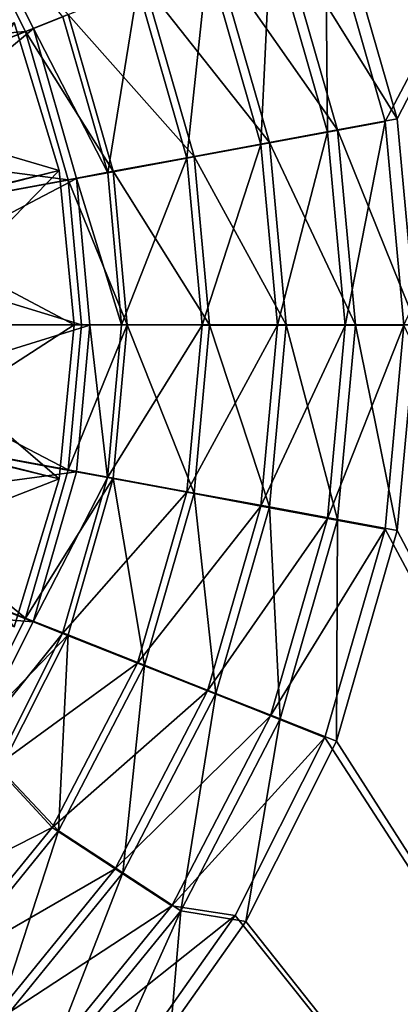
# Model space of a CAD drawing. Header units: metres. Extents: x -904 to 0, y -908 to 0.
# Tile 26 of 160: x -359 to -311, y -580 to -455. Entities that reach past the tile are written whole.
import ezdxf

# ---------------------------------------------------------------- set-up
doc = ezdxf.new("R2010")
doc.units = ezdxf.units.M

msp = doc.modelspace()

# ---------------------------------------------------------------- linework, layer by layer
at = {"layer": 'top0123416'}
for points in [[(-359.61438, -455.735596, 2134.872803), (-353.923798, -474.494904, 2134.872803), (-381.905975, -466.253448, 2129.237793)], [(-353.923798, -474.494904, 2136.720459), (-359.61438, -455.735596, 2136.720459), (-374.243591, -479.614502, 2147.430908)], [(-359.61438, -455.735596, 2136.720459), (-353.923798, -474.494904, 2136.720459), (-359.61438, -455.735596, 2134.872803)], [(-353.923798, -474.494904, 2136.720459), (-353.923798, -474.494904, 2134.872803), (-359.61438, -455.735596, 2134.872803)], [(-381.905975, -466.253448, 2129.237793), (-353.923798, -474.494904, 2134.872803), (-377.871368, -480.285828, 2129.237793)], [(-353.923798, -474.494904, 2134.872803), (-352.00235, -494.003937, 2134.872803), (-377.871368, -480.285828, 2129.237793)], [(-353.923798, -474.494904, 2136.720459), (-374.243591, -479.614502, 2147.430908), (-372.923401, -494.003937, 2147.430908)], [(-352.00235, -494.003937, 2136.720459), (-353.923798, -474.494904, 2136.720459), (-372.923401, -494.003937, 2147.430908)], [(-353.923798, -474.494904, 2136.720459), (-352.00235, -494.003937, 2136.720459), (-353.923798, -474.494904, 2134.872803)], [(-352.00235, -494.003937, 2136.720459), (-352.00235, -494.003937, 2134.872803), (-353.923798, -474.494904, 2134.872803)], [(-377.871368, -480.285828, 2129.237793), (-352.00235, -494.003937, 2134.872803), (-376.612762, -494.003937, 2129.237793)], [(-376.612762, -494.003937, 2129.237793), (-353.923798, -513.513, 2134.872803), (-377.871368, -507.722046, 2129.237793)], [(-352.00235, -494.003937, 2134.872803), (-353.923798, -513.513, 2134.872803), (-376.612762, -494.003937, 2129.237793)], [(-372.923401, -494.003937, 2147.430908), (-374.243591, -508.393402, 2147.430908), (-352.00235, -494.003937, 2136.720459)], [(-374.243591, -508.393402, 2147.430908), (-353.923798, -513.513, 2136.720459), (-352.00235, -494.003937, 2136.720459)], [(-352.00235, -494.003937, 2136.720459), (-353.923798, -513.513, 2136.720459), (-352.00235, -494.003937, 2134.872803)], [(-353.923798, -513.513, 2136.720459), (-353.923798, -513.513, 2134.872803), (-352.00235, -494.003937, 2134.872803)], [(-374.243591, -508.393402, 2147.430908), (-378.475647, -523.112488, 2147.430908), (-353.923798, -513.513, 2136.720459)], [(-353.923798, -513.513, 2134.872803), (-359.61438, -532.272278, 2134.872803), (-377.871368, -507.722046, 2129.237793)], [(-378.475647, -523.112488, 2147.430908), (-359.61438, -532.272278, 2136.720459), (-353.923798, -513.513, 2136.720459)], [(-353.923798, -513.513, 2136.720459), (-359.61438, -532.272278, 2136.720459), (-353.923798, -513.513, 2134.872803)], [(-359.61438, -532.272278, 2136.720459), (-359.61438, -532.272278, 2134.872803), (-353.923798, -513.513, 2134.872803)]]:
    msp.add_3dface(points, dxfattribs=at)
at = {"layer": 'top0123458'}
for points in [[(-452.00235, -701.143799, 107.12117), (-465.701691, -69.252586, 123.667824), (-71.672775, -399.771973, 115.012871)], [(-73.597755, -399.508667, 118.02079), (-466.087311, -71.13604, 126.61953), (-452.00235, -703.006531, 110.073418)], [(-75.417778, -432.574921, 117.154922), (-73.597755, -399.508667, 118.02079), (-452.00235, -703.006531, 110.073418)], [(-71.672775, -399.771973, 115.012871), (-73.531425, -432.316986, 114.160645), (-452.00235, -701.143799, 107.12117)], [(-73.531425, -432.316986, 114.160645), (-74.874588, -464.850952, 113.308716), (-452.00235, -701.143799, 107.12117)], [(-75.417778, -432.574921, 117.154922), (-452.00235, -703.006531, 110.073418), (-76.747665, -466.011627, 116.27935)], [(-452.00235, -701.143799, 107.12117), (-74.874588, -464.850952, 113.308716), (-439.541016, -702.286743, 107.09124)], [(-74.874588, -464.850952, 113.308716), (-426.795593, -705.950073, 106.995316), (-439.541016, -702.286743, 107.09124)], [(-74.874588, -464.850952, 113.308716), (-76.020103, -529.826416, 111.607269), (-426.795593, -705.950073, 106.995316)], [(-452.00235, -703.006531, 110.073418), (-439.865814, -704.11969, 110.044273), (-76.747665, -466.011627, 116.27935)], [(-76.747665, -466.011627, 116.27935), (-439.865814, -704.11969, 110.044273), (-77.853539, -530.841553, 114.581718)], [(-76.020103, -529.826416, 111.607269), (-415.876404, -711.444336, 106.85144), (-426.795593, -705.950073, 106.995316)], [(-76.020103, -529.826416, 111.607269), (-75.124039, -594.647217, 109.909882), (-415.876404, -711.444336, 106.85144)], [(-439.865814, -704.11969, 110.044273), (-427.452545, -707.6875, 109.950844), (-77.853539, -530.841553, 114.581718)], [(-77.853539, -530.841553, 114.581718), (-427.452545, -707.6875, 109.950844), (-416.817261, -713.039001, 109.810707)], [(-416.817261, -713.039001, 109.810707), (-77.0112, -595.675476, 112.88398), (-77.853539, -530.841553, 114.581718)]]:
    msp.add_3dface(points, dxfattribs=at)
at = {"layer": 'top0123459'}
for points in [[(-320.211243, -441.901245, 2170), (-312.638031, -468.290619, 2170), (-194.320099, -244.003937, 2170)], [(-195.265991, -244.003937, 2167.144043), (-311.142212, -467.936584, 2167.144043), (-318.808014, -441.274872, 2167.144043)], [(-312.638031, -468.290619, 2170), (-310.285797, -494.047516, 2170), (-194.320099, -244.003937, 2170)], [(-308.750519, -494.003937, 2167.144043), (-311.142212, -467.936584, 2167.144043), (-195.265991, -244.003937, 2167.144043)], [(-366.270477, -440.78418, 2137.627441), (-358.179535, -456.861298, 2137.627441), (-397.669525, -460.26236, 2167.144043)], [(-391.505676, -470.096466, 2170), (-357.141754, -456.516327, 2140.483643), (-365.324829, -440.237183, 2140.483643)], [(-366.270477, -440.78418, 2137.627441), (-352.773499, -454.721161, 2137.627441), (-358.179535, -456.861298, 2137.627441)], [(-353.426971, -455.032837, 2140.483643), (-365.324829, -440.237183, 2140.483643), (-357.141754, -456.516327, 2140.483643)], [(-318.808014, -441.274872, 2167.144043), (-311.142212, -467.936584, 2167.144043), (-325.941315, -444.097534, 2158.309082)], [(-327.117981, -444.630493, 2161.19458), (-319.94104, -469.638885, 2161.19458), (-320.211243, -441.901245, 2170)], [(-319.94104, -469.638885, 2161.19458), (-312.638031, -468.290619, 2170), (-320.211243, -441.901245, 2170)], [(-335.094025, -447.783844, 2153.199219), (-328.375458, -471.195007, 2153.199219), (-327.117981, -444.630493, 2161.19458)], [(-334.091583, -447.324158, 2150.335449), (-325.941315, -444.097534, 2158.309082), (-318.685455, -469.333313, 2158.309082)], [(-328.375458, -471.195007, 2153.199219), (-319.94104, -469.638885, 2161.19458), (-327.117981, -444.630493, 2161.19458)], [(-325.941315, -444.097534, 2158.309082), (-311.142212, -467.936584, 2167.144043), (-318.685455, -469.333313, 2158.309082)], [(-343.100464, -450.890686, 2143.397461), (-334.091583, -447.324158, 2150.335449), (-327.30484, -470.928375, 2150.335449)], [(-327.30484, -470.928375, 2150.335449), (-334.091583, -447.324158, 2150.335449), (-318.685455, -469.333313, 2158.309082)], [(-343.946381, -451.283661, 2146.241455), (-337.736572, -472.922119, 2146.241455), (-335.094025, -447.783844, 2153.199219)], [(-337.736572, -472.922119, 2146.241455), (-328.375458, -471.195007, 2153.199219), (-335.094025, -447.783844, 2153.199219)], [(-353.426971, -455.032837, 2140.483643), (-347.762482, -474.77121, 2140.483643), (-343.946381, -451.283661, 2146.241455)], [(-352.773499, -454.721161, 2137.627441), (-343.100464, -450.890686, 2143.397461), (-336.832245, -472.691437, 2143.397461)], [(-347.762482, -474.77121, 2140.483643), (-337.736572, -472.922119, 2146.241455), (-343.946381, -451.283661, 2146.241455)], [(-336.832245, -472.691437, 2143.397461), (-343.100464, -450.890686, 2143.397461), (-327.30484, -470.928375, 2150.335449)], [(-352.773499, -454.721161, 2137.627441), (-347.062531, -474.583923, 2137.627441), (-358.179535, -456.861298, 2137.627441)], [(-347.762482, -474.77121, 2140.483643), (-353.426971, -455.032837, 2140.483643), (-357.141754, -456.516327, 2140.483643)], [(-347.062531, -474.583923, 2137.627441), (-352.773499, -454.721161, 2137.627441), (-336.832245, -472.691437, 2143.397461)], [(-358.179535, -456.861298, 2137.627441), (-392.535278, -470.462067, 2167.144043), (-397.669525, -460.26236, 2167.144043)], [(-358.179535, -456.861298, 2137.627441), (-352.779694, -475.641937, 2137.627441), (-392.535278, -470.462067, 2167.144043)], [(-391.505676, -470.096466, 2170), (-388.030884, -482.211273, 2170), (-357.141754, -456.516327, 2140.483643)], [(-388.030884, -482.211273, 2170), (-351.693176, -475.512665, 2140.483643), (-357.141754, -456.516327, 2140.483643)], [(-358.179535, -456.861298, 2137.627441), (-347.062531, -474.583923, 2137.627441), (-352.779694, -475.641937, 2137.627441)], [(-347.762482, -474.77121, 2140.483643), (-357.141754, -456.516327, 2140.483643), (-351.693176, -475.512665, 2140.483643)], [(-319.94104, -469.638885, 2161.19458), (-317.712219, -494.083862, 2161.19458), (-312.638031, -468.290619, 2170)], [(-311.142212, -467.936584, 2167.144043), (-308.750519, -494.003937, 2167.144043), (-318.685455, -469.333313, 2158.309082)], [(-317.712219, -494.083862, 2161.19458), (-310.285797, -494.047516, 2170), (-312.638031, -468.290619, 2170)], [(-328.375458, -471.195007, 2153.199219), (-326.289001, -494.078766, 2153.199219), (-319.94104, -469.638885, 2161.19458)], [(-327.30484, -470.928375, 2150.335449), (-318.685455, -469.333313, 2158.309082), (-316.421967, -494.003937, 2158.309082)], [(-326.289001, -494.078766, 2153.199219), (-317.712219, -494.083862, 2161.19458), (-319.94104, -469.638885, 2161.19458)], [(-318.685455, -469.333313, 2158.309082), (-308.750519, -494.003937, 2167.144043), (-316.421967, -494.003937, 2158.309082)], [(-352.779694, -475.641937, 2137.627441), (-389.112762, -482.365692, 2167.144043), (-392.535278, -470.462067, 2167.144043)], [(-337.736572, -472.922119, 2146.241455), (-335.808075, -494.07309, 2146.241455), (-328.375458, -471.195007, 2153.199219)], [(-336.832245, -472.691437, 2143.397461), (-327.30484, -470.928375, 2150.335449), (-325.187714, -494.003937, 2150.335449)], [(-335.808075, -494.07309, 2146.241455), (-326.289001, -494.078766, 2153.199219), (-328.375458, -471.195007, 2153.199219)], [(-325.187714, -494.003937, 2150.335449), (-327.30484, -470.928375, 2150.335449), (-316.421967, -494.003937, 2158.309082)], [(-347.762482, -474.77121, 2140.483643), (-346.003082, -494.036621, 2140.483643), (-337.736572, -472.922119, 2146.241455)], [(-347.062531, -474.583923, 2137.627441), (-336.832245, -472.691437, 2143.397461), (-334.876892, -494.003937, 2143.397461)], [(-346.003082, -494.036621, 2140.483643), (-335.808075, -494.07309, 2146.241455), (-337.736572, -472.922119, 2146.241455)], [(-334.876892, -494.003937, 2143.397461), (-336.832245, -472.691437, 2143.397461), (-325.187714, -494.003937, 2150.335449)], [(-347.062531, -474.583923, 2137.627441), (-345.280731, -494.003937, 2137.627441), (-352.779694, -475.641937, 2137.627441)], [(-346.003082, -494.036621, 2140.483643), (-347.762482, -474.77121, 2140.483643), (-351.693176, -475.512665, 2140.483643)], [(-345.280731, -494.003937, 2137.627441), (-347.062531, -474.583923, 2137.627441), (-334.876892, -494.003937, 2143.397461)], [(-352.779694, -475.641937, 2137.627441), (-351.094971, -494.003937, 2137.627441), (-389.112762, -482.365692, 2167.144043)], [(-388.030884, -482.211273, 2170), (-386.953033, -494.029999, 2170), (-351.693176, -475.512665, 2140.483643)], [(-386.953033, -494.029999, 2170), (-350.003082, -494.044556, 2140.483643), (-351.693176, -475.512665, 2140.483643)], [(-352.779694, -475.641937, 2137.627441), (-345.280731, -494.003937, 2137.627441), (-351.094971, -494.003937, 2137.627441)], [(-346.003082, -494.036621, 2140.483643), (-351.693176, -475.512665, 2140.483643), (-350.003082, -494.044556, 2140.483643)], [(-351.094971, -494.003937, 2137.627441), (-388.044922, -494.003937, 2167.144043), (-389.112762, -482.365692, 2167.144043)], [(-352.779694, -512.365967, 2137.627441), (-389.112762, -505.642212, 2167.144043), (-388.044922, -494.003937, 2167.144043)], [(-386.953033, -494.029999, 2170), (-388.049103, -505.894928, 2170), (-350.003082, -494.044556, 2140.483643)], [(-388.049103, -505.894928, 2170), (-351.72171, -512.649353, 2140.483643), (-350.003082, -494.044556, 2140.483643)], [(-351.094971, -494.003937, 2137.627441), (-352.779694, -512.365967, 2137.627441), (-388.044922, -494.003937, 2167.144043)], [(-345.280731, -494.003937, 2137.627441), (-352.779694, -512.365967, 2137.627441), (-351.094971, -494.003937, 2137.627441)], [(-345.280731, -494.003937, 2137.627441), (-347.062531, -513.42395, 2137.627441), (-352.779694, -512.365967, 2137.627441)], [(-347.785431, -513.360657, 2140.483643), (-350.003082, -494.044556, 2140.483643), (-351.72171, -512.649353, 2140.483643)], [(-347.785431, -513.360657, 2140.483643), (-346.003082, -494.036621, 2140.483643), (-350.003082, -494.044556, 2140.483643)], [(-346.003082, -494.036621, 2140.483643), (-347.785431, -513.360657, 2140.483643), (-335.808075, -494.07309, 2146.241455)], [(-347.785431, -513.360657, 2140.483643), (-337.761749, -515.221741, 2146.241455), (-335.808075, -494.07309, 2146.241455)], [(-347.062531, -513.42395, 2137.627441), (-345.280731, -494.003937, 2137.627441), (-336.832245, -515.316467, 2143.397461)], [(-345.280731, -494.003937, 2137.627441), (-334.876892, -494.003937, 2143.397461), (-336.832245, -515.316467, 2143.397461)], [(-335.808075, -494.07309, 2146.241455), (-337.761749, -515.221741, 2146.241455), (-326.289001, -494.078766, 2153.199219)], [(-337.761749, -515.221741, 2146.241455), (-328.40271, -516.960022, 2153.199219), (-326.289001, -494.078766, 2153.199219)], [(-336.832245, -515.316467, 2143.397461), (-334.876892, -494.003937, 2143.397461), (-327.30484, -517.079529, 2150.335449)], [(-334.876892, -494.003937, 2143.397461), (-325.187714, -494.003937, 2150.335449), (-327.30484, -517.079529, 2150.335449)], [(-326.289001, -494.078766, 2153.199219), (-328.40271, -516.960022, 2153.199219), (-317.712219, -494.083862, 2161.19458)], [(-328.40271, -516.960022, 2153.199219), (-319.970154, -518.526184, 2161.19458), (-317.712219, -494.083862, 2161.19458)], [(-327.30484, -517.079529, 2150.335449), (-325.187714, -494.003937, 2150.335449), (-318.685455, -518.674561, 2158.309082)], [(-325.187714, -494.003937, 2150.335449), (-316.421967, -494.003937, 2158.309082), (-318.685455, -518.674561, 2158.309082)], [(-317.712219, -494.083862, 2161.19458), (-319.970154, -518.526184, 2161.19458), (-310.285797, -494.047516, 2170)], [(-319.970154, -518.526184, 2161.19458), (-312.668732, -519.883057, 2170), (-310.285797, -494.047516, 2170)], [(-316.421967, -494.003937, 2158.309082), (-311.142212, -520.071289, 2167.144043), (-318.685455, -518.674561, 2158.309082)], [(-308.750519, -494.003937, 2167.144043), (-311.142212, -520.071289, 2167.144043), (-316.421967, -494.003937, 2158.309082)], [(-310.285797, -494.047516, 2170), (-312.668732, -519.883057, 2170), (-194.320099, -740.804871, 2170)], [(-311.142212, -520.071289, 2167.144043), (-308.750519, -494.003937, 2167.144043), (-195.265991, -740.003967, 2167.144043)], [(-358.179535, -531.146606, 2137.627441), (-392.535278, -517.545776, 2167.144043), (-389.112762, -505.642212, 2167.144043)], [(-388.049103, -505.894928, 2170), (-391.542511, -518.004395, 2170), (-351.72171, -512.649353, 2140.483643)], [(-352.779694, -512.365967, 2137.627441), (-358.179535, -531.146606, 2137.627441), (-389.112762, -505.642212, 2167.144043)], [(-347.062531, -513.42395, 2137.627441), (-358.179535, -531.146606, 2137.627441), (-352.779694, -512.365967, 2137.627441)], [(-391.542511, -518.004395, 2170), (-357.199524, -531.63739, 2140.483643), (-351.72171, -512.649353, 2140.483643)], [(-347.062531, -513.42395, 2137.627441), (-352.773499, -533.286743, 2137.627441), (-358.179535, -531.146606, 2137.627441)], [(-357.199524, -531.63739, 2140.483643), (-347.785431, -513.360657, 2140.483643), (-351.72171, -512.649353, 2140.483643)], [(-353.47345, -533.092346, 2140.483643), (-347.785431, -513.360657, 2140.483643), (-357.199524, -531.63739, 2140.483643)], [(-347.785431, -513.360657, 2140.483643), (-353.47345, -533.092346, 2140.483643), (-337.761749, -515.221741, 2146.241455)], [(-352.773499, -533.286743, 2137.627441), (-347.062531, -513.42395, 2137.627441), (-343.100464, -537.117188, 2143.397461)], [(-347.062531, -513.42395, 2137.627441), (-336.832245, -515.316467, 2143.397461), (-343.100464, -537.117188, 2143.397461)], [(-353.47345, -533.092346, 2140.483643), (-343.997314, -536.852844, 2146.241455), (-337.761749, -515.221741, 2146.241455)], [(-337.761749, -515.221741, 2146.241455), (-343.997314, -536.852844, 2146.241455), (-328.40271, -516.960022, 2153.199219)], [(-343.100464, -537.117188, 2143.397461), (-336.832245, -515.316467, 2143.397461), (-334.091583, -540.683716, 2150.335449)], [(-336.832245, -515.316467, 2143.397461), (-327.30484, -517.079529, 2150.335449), (-334.091583, -540.683716, 2150.335449)], [(-343.997314, -536.852844, 2146.241455), (-335.149139, -540.363159, 2153.199219), (-328.40271, -516.960022, 2153.199219)], [(-328.40271, -516.960022, 2153.199219), (-335.149139, -540.363159, 2153.199219), (-319.970154, -518.526184, 2161.19458)], [(-334.091583, -540.683716, 2150.335449), (-327.30484, -517.079529, 2150.335449), (-325.941315, -543.910339, 2158.309082)], [(-327.30484, -517.079529, 2150.335449), (-318.685455, -518.674561, 2158.309082), (-325.941315, -543.910339, 2158.309082)], [(-391.542511, -518.004395, 2170), (-396.765717, -528.359863, 2170), (-357.199524, -531.63739, 2140.483643)], [(-358.179535, -531.146606, 2137.627441), (-366.270477, -547.223694, 2137.627441), (-392.535278, -517.545776, 2167.144043)], [(-335.149139, -540.363159, 2153.199219), (-327.176849, -543.526001, 2161.19458), (-319.970154, -518.526184, 2161.19458)], [(-319.970154, -518.526184, 2161.19458), (-327.176849, -543.526001, 2161.19458), (-312.668732, -519.883057, 2170)], [(-318.685455, -518.674561, 2158.309082), (-318.808014, -546.733032, 2167.144043), (-325.941315, -543.910339, 2158.309082)], [(-311.142212, -520.071289, 2167.144043), (-318.808014, -546.733032, 2167.144043), (-318.685455, -518.674561, 2158.309082)], [(-327.176849, -543.526001, 2161.19458), (-320.273376, -546.26355, 2170), (-312.668732, -519.883057, 2170)], [(-194.320099, -740.804871, 2170), (-312.668732, -519.883057, 2170), (-320.273376, -546.26355, 2170)], [(-318.808014, -546.733032, 2167.144043), (-311.142212, -520.071289, 2167.144043), (-195.265991, -740.003967, 2167.144043)], [(-396.765717, -528.359863, 2170), (-365.380096, -547.85968, 2140.483643), (-357.199524, -531.63739, 2140.483643)], [(-352.773499, -533.286743, 2137.627441), (-366.270477, -547.223694, 2137.627441), (-358.179535, -531.146606, 2137.627441)], [(-365.380096, -547.85968, 2140.483643), (-353.47345, -533.092346, 2140.483643), (-357.199524, -531.63739, 2140.483643)], [(-352.773499, -533.286743, 2137.627441), (-361.329681, -550.288696, 2137.627441), (-366.270477, -547.223694, 2137.627441)], [(-361.973663, -549.956421, 2140.483643), (-353.47345, -533.092346, 2140.483643), (-365.380096, -547.85968, 2140.483643)], [(-353.47345, -533.092346, 2140.483643), (-361.973663, -549.956421, 2140.483643), (-343.997314, -536.852844, 2146.241455)], [(-361.329681, -550.288696, 2137.627441), (-352.773499, -533.286743, 2137.627441), (-353.968872, -558.09613, 2143.397461)], [(-352.773499, -533.286743, 2137.627441), (-343.100464, -537.117188, 2143.397461), (-353.968872, -558.09613, 2143.397461)], [(-361.973663, -549.956421, 2140.483643), (-354.799561, -557.664978, 2146.241455), (-343.997314, -536.852844, 2146.241455)], [(-343.997314, -536.852844, 2146.241455), (-354.799561, -557.664978, 2146.241455), (-335.149139, -540.363159, 2153.199219)], [(-353.968872, -558.09613, 2143.397461), (-343.100464, -537.117188, 2143.397461), (-345.85907, -563.398132, 2150.335449)], [(-343.100464, -537.117188, 2143.397461), (-334.091583, -540.683716, 2150.335449), (-345.85907, -563.398132, 2150.335449)], [(-354.799561, -557.664978, 2146.241455), (-346.836334, -562.880371, 2153.199219), (-335.149139, -540.363159, 2153.199219)], [(-335.149139, -540.363159, 2153.199219), (-346.836334, -562.880371, 2153.199219), (-327.176849, -543.526001, 2161.19458)], [(-345.85907, -563.398132, 2150.335449), (-334.091583, -540.683716, 2150.335449), (-338.522186, -568.194824, 2158.309082)], [(-334.091583, -540.683716, 2150.335449), (-325.941315, -543.910339, 2158.309082), (-338.522186, -568.194824, 2158.309082)], [(-346.836334, -562.880371, 2153.199219), (-339.661407, -567.579407, 2161.19458), (-327.176849, -543.526001, 2161.19458)], [(-327.176849, -543.526001, 2161.19458), (-339.661407, -567.579407, 2161.19458), (-320.273376, -546.26355, 2170)], [(-325.941315, -543.910339, 2158.309082), (-330.287323, -569.545532, 2167.144043), (-338.522186, -568.194824, 2158.309082)], [(-318.808014, -546.733032, 2167.144043), (-330.287323, -569.545532, 2167.144043), (-325.941315, -543.910339, 2158.309082)], [(-339.661407, -567.579407, 2161.19458), (-331.632141, -568.801025, 2170), (-320.273376, -546.26355, 2170)], [(-320.273376, -546.26355, 2170), (-331.632141, -568.801025, 2170), (-194.320099, -740.804871, 2170)], [(-195.265991, -740.003967, 2167.144043), (-330.287323, -569.545532, 2167.144043), (-318.808014, -546.733032, 2167.144043)], [(-361.973663, -549.956421, 2140.483643), (-377.116516, -569.023682, 2140.483643), (-354.799561, -557.664978, 2146.241455)], [(-361.329681, -550.288696, 2137.627441), (-353.968872, -558.09613, 2143.397461), (-369.182129, -576.824158, 2143.397461)], [(-377.116516, -569.023682, 2140.483643), (-369.91394, -576.239014, 2146.241455), (-354.799561, -557.664978, 2146.241455)], [(-354.799561, -557.664978, 2146.241455), (-369.91394, -576.239014, 2146.241455), (-346.836334, -562.880371, 2153.199219)], [(-369.182129, -576.824158, 2143.397461), (-353.968872, -558.09613, 2143.397461), (-362.330841, -583.675415, 2150.335449)], [(-353.968872, -558.09613, 2143.397461), (-345.85907, -563.398132, 2150.335449), (-362.330841, -583.675415, 2150.335449)], [(-369.91394, -576.239014, 2146.241455), (-363.188965, -582.976013, 2153.199219), (-346.836334, -562.880371, 2153.199219)], [(-346.836334, -562.880371, 2153.199219), (-363.188965, -582.976013, 2153.199219), (-339.661407, -567.579407, 2161.19458)], [(-362.330841, -583.675415, 2150.335449), (-345.85907, -563.398132, 2150.335449), (-356.132538, -589.873718, 2158.309082)], [(-345.85907, -563.398132, 2150.335449), (-338.522186, -568.194824, 2158.309082), (-356.132538, -589.873718, 2158.309082)], [(-363.188965, -582.976013, 2153.199219), (-357.129669, -589.046143, 2161.19458), (-339.661407, -567.579407, 2161.19458)], [(-339.661407, -567.579407, 2161.19458), (-357.129669, -589.046143, 2161.19458), (-331.632141, -568.801025, 2170)], [(-338.522186, -568.194824, 2158.309082), (-350.708008, -595.298279, 2167.144043), (-356.132538, -589.873718, 2158.309082)], [(-338.522186, -568.194824, 2158.309082), (-339.756653, -583.009521, 2167.144043), (-350.708008, -595.298279, 2167.144043)], [(-330.287323, -569.545532, 2167.144043), (-339.756653, -583.009521, 2167.144043), (-338.522186, -568.194824, 2158.309082)], [(-357.129669, -589.046143, 2161.19458), (-341.022766, -582.135193, 2170), (-331.632141, -568.801025, 2170)], [(-331.632141, -568.801025, 2170), (-341.022766, -582.135193, 2170), (-194.320099, -740.804871, 2170)], [(-339.756653, -583.009521, 2167.144043), (-330.287323, -569.545532, 2167.144043), (-195.265991, -740.003967, 2167.144043)]]:
    msp.add_3dface(points, dxfattribs=at)

doc.saveas('drawing.dxf')
